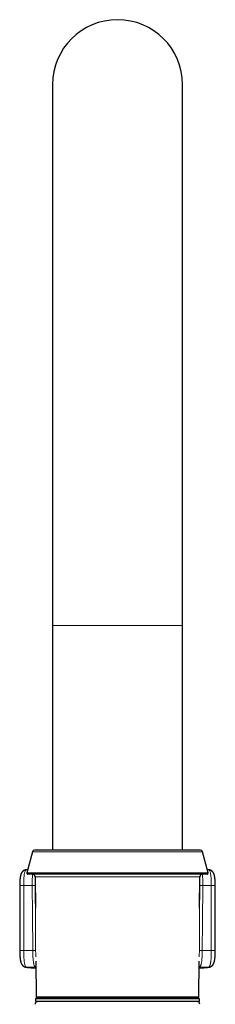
# Model space of a CAD drawing. Header units: millimetres. Extents: x 8 to 927, y 12 to 1100.
# Tile 29 of 30: x 461 to 497, y 918 to 1100. Entities that reach past the tile are written whole.
import ezdxf

# ---------------------------------------------------------------- set-up
doc = ezdxf.new("R2010")
doc.units = ezdxf.units.MM

msp = doc.modelspace()

# ---------------------------------------------------------------- linework, layer by layer
at = {"color": 7, "linetype": 'Continuous', "lineweight": 30}
for p, q in [((467.29, 1087.8), (467.29, 987.8)), ((491.29, 987.8), (491.29, 1087.8)), ((467.29, 987.8), (467.29, 946.3)), ((491.29, 946.3), (491.29, 987.8)), ((463.6, 946), (462.55, 942.12)), ((494.59, 946.3), (463.98, 946.3)), ((496.02, 942.12), (494.98, 946)), ((462.45, 942.65), (462.43, 942.65)), ((462.7, 942.65), (462.45, 942.65)), ((495.83, 941.86), (462.75, 941.86)), ((464.09, 941.37), (464.14, 935.56)), ((494.43, 935.56), (494.48, 941.37)), ((496.12, 942.65), (495.87, 942.65)), ((496.14, 942.65), (496.12, 942.65)), ((461.24, 939.72), (461.24, 927.73)), ((497.33, 927.73), (497.33, 939.72)), ((461.24, 927.73), (461.24, 927.73)), ((461.24, 927.73), (461.24, 927.73)), ((497.33, 927.73), (497.33, 927.73)), ((497.33, 927.73), (497.33, 927.73)), ((462.38, 924.67), (462.35, 924.67)), ((464.23, 925.8), (464.28, 919.17)), ((494.29, 919.17), (494.35, 925.8)), ((496.2, 924.67), (496.22, 924.67)), ((464.14, 918.8), (464.14, 918.3)), ((494.44, 918.8), (464.14, 918.8)), ((494.44, 918.3), (464.14, 918.3)), ((494.09, 918.97), (464.48, 918.97)), ((467.29, 918.97), (467.29, 918.8)), ((469.04, 918.97), (469.04, 918.8)), ((489.54, 918.8), (489.54, 918.97)), ((491.29, 918.8), (491.29, 918.97)), ((494.44, 918.3), (494.44, 918.8))]:
    msp.add_line(p, q, dxfattribs=at)
at = {"color": 8, "linetype": 'Continuous', "lineweight": 0}
for p, q in [((467.29, 987.8), (479.29, 987.8)), ((479.29, 987.8), (491.29, 987.8)), ((494.98, 946), (463.6, 946)), ((496.02, 942.12), (462.55, 942.12)), ((494.48, 941.37), (464.09, 941.37)), ((461.97, 939.75), (461.97, 927.76)), ((496.6, 927.76), (496.6, 939.75)), ((461.97, 927.76), (463.64, 927.76)), ((494.94, 927.76), (496.6, 927.76)), ((464.2, 924.67), (462.47, 924.66)), ((464.2, 924.67), (464.24, 924.67)), ((464.24, 924.66), (464.2, 924.67)), ((494.37, 924.67), (494.34, 924.67)), ((494.37, 924.67), (494.34, 924.66)), ((496.1, 924.66), (494.37, 924.67)), ((464.28, 919.17), (494.29, 919.17))]:
    msp.add_line(p, q, dxfattribs=at)
at = {"color": 8, "linetype": 'Continuous', "lineweight": 0, "flags": 128}
for points in [[(463.53, 939.75), (462.66, 939.75), (461.97, 939.75)], [(463.64, 927.76), (463.58, 934.48), (463.53, 939.75)], [(464.07, 939.74), (464.13, 933.03), (464.18, 927.75)], [(494.4, 927.75), (494.45, 934.47), (494.5, 939.74)], [(495.04, 939.75), (494.98, 933.04), (494.94, 927.76)], [(496.6, 939.75), (495.73, 939.75), (495.04, 939.75)], [(462.47, 924.66), (462.41, 924.66), (462.38, 924.67)], [(496.1, 924.66), (496.16, 924.66), (496.2, 924.67)]]:
    msp.add_lwpolyline(points, dxfattribs=at)
at = {"color": 7, "linetype": 'Continuous', "lineweight": 30}
for centre, radius, start, end in [((479.29, 1087.8), 12, 0, 180), ((463.98, 945.9), 0.4, 90, 165), ((494.59, 945.9), 0.4, 15, 90), ((462.75, 942.06), 0.2, 165, 270), ((463.59, 941.36), 0.5, 0.5, 90), ((494.98, 941.36), 0.5, 90, 179.5), ((495.83, 942.06), 0.2, 270, 15), ((464.48, 919.17), 0.2, 180.5, 270), ((494.09, 919.17), 0.2, 270, 359.5), ((464.58, 917.8), 0.5, 90, 179.5225), ((493.99, 917.8), 0.5, 0.4775, 90)]:
    msp.add_arc(centre, radius, start, end, dxfattribs=at)
at = {"color": 8, "linetype": 'Continuous', "lineweight": 0}
for centre, radius, start, end in [((461.79, 934.49), 5.26, 88.0591, 96.0202), ((463.71, 934.46), 5.29, 86.0198, 91.8672), ((494.87, 934.46), 5.29, 88.1328, 93.9802), ((496.78, 934.49), 5.26, 83.9798, 91.9409), ((461.8, 922.29), 5.47, 88.1648, 95.8289), ((463.81, 922.47), 5.3, 86.0213, 91.8663), ((494.76, 922.47), 5.3, 88.1337, 93.9787), ((496.78, 922.29), 5.47, 84.1711, 91.8352), ((465.73, 954.74), 30.26, 263.8268, 267.1741), ((492.95, 953.45), 28.96, 272.7507, 276.2481)]:
    msp.add_arc(centre, radius, start, end, dxfattribs=at)
at = {"color": 7, "linetype": 'Continuous', "lineweight": 30}
for points, knots in [([(462.43, 942.65), (462.4, 942.65), (462.35, 942.65), (462.28, 942.64), (462.22, 942.62), (462.17, 942.61), (462.14, 942.6), (462.11, 942.59), (462.08, 942.57), (462.05, 942.56), (462.02, 942.54), (461.99, 942.53), (461.95, 942.51), (461.91, 942.48), (461.87, 942.45), (461.83, 942.42), (461.8, 942.39), (461.77, 942.36), (461.74, 942.32), (461.71, 942.29), (461.69, 942.26), (461.65, 942.22), (461.62, 942.17), (461.58, 942.11), (461.55, 942.04), (461.51, 941.97), (461.48, 941.9), (461.46, 941.82), (461.43, 941.76), (461.42, 941.69), (461.4, 941.64), (461.39, 941.58), (461.38, 941.53), (461.36, 941.48), (461.36, 941.43), (461.35, 941.38), (461.34, 941.34), (461.33, 941.28), (461.32, 941.22), (461.31, 941.16), (461.31, 941.1), (461.3, 941.04), (461.3, 941.01), (461.29, 940.98), (461.29, 940.96), (461.29, 940.93), (461.29, 940.89), (461.28, 940.84), (461.28, 940.78), (461.27, 940.7), (461.27, 940.61), (461.26, 940.5), (461.25, 940.39), (461.25, 940.27), (461.25, 940.15), (461.24, 940.02), (461.24, 939.87), (461.24, 939.78), (461.24, 939.72)], [0, 0, 0, 0, 0.021767, 0.040309, 0.055288, 0.067642, 0.076522, 0.085405, 0.094477, 0.103614, 0.112735, 0.121988, 0.132364, 0.150437, 0.165493, 0.175624, 0.188814, 0.206335, 0.219968, 0.229493, 0.241883, 0.257157, 0.280464, 0.305306, 0.329231, 0.351633, 0.38345, 0.411066, 0.436206, 0.456237, 0.477703, 0.495055, 0.512589, 0.5307, 0.547587, 0.560053, 0.574024, 0.59013, 0.608355, 0.628682, 0.648618, 0.662365, 0.67312, 0.6809, 0.685943, 0.692776, 0.703174, 0.717128, 0.734627, 0.755655, 0.780195, 0.808224, 0.839721, 0.867399, 0.897269, 0.929323, 0.963562, 1, 1, 1, 1]), ([(497.33, 939.72), (497.33, 939.78), (497.33, 939.89), (497.33, 940.05), (497.33, 940.2), (497.32, 940.33), (497.32, 940.46), (497.31, 940.57), (497.3, 940.66), (497.3, 940.74), (497.29, 940.81), (497.29, 940.86), (497.29, 940.9), (497.28, 940.95), (497.28, 940.99), (497.27, 941.05), (497.26, 941.14), (497.25, 941.24), (497.23, 941.34), (497.22, 941.43), (497.2, 941.5), (497.19, 941.55), (497.18, 941.6), (497.17, 941.64), (497.16, 941.69), (497.14, 941.74), (497.13, 941.8), (497.1, 941.86), (497.08, 941.92), (497.06, 941.97), (497.04, 942.02), (497.01, 942.06), (496.99, 942.1), (496.97, 942.14), (496.95, 942.17), (496.93, 942.21), (496.9, 942.25), (496.86, 942.29), (496.83, 942.33), (496.81, 942.35), (496.8, 942.37), (496.78, 942.38), (496.76, 942.4), (496.73, 942.43), (496.7, 942.45), (496.66, 942.48), (496.62, 942.51), (496.58, 942.53), (496.54, 942.55), (496.5, 942.57), (496.47, 942.58), (496.45, 942.59), (496.43, 942.6), (496.41, 942.61), (496.36, 942.62), (496.3, 942.64), (496.23, 942.65), (496.17, 942.65), (496.14, 942.65)], [0, 0, 0, 0, 0.04152, 0.079948, 0.115336, 0.14771, 0.1804, 0.209319, 0.234457, 0.255802, 0.273341, 0.287061, 0.298758, 0.310323, 0.323044, 0.336935, 0.363531, 0.394132, 0.426932, 0.459263, 0.476126, 0.493258, 0.510455, 0.525879, 0.539855, 0.55656, 0.580096, 0.603346, 0.623774, 0.642331, 0.661988, 0.68108, 0.694784, 0.707779, 0.72035, 0.733857, 0.750173, 0.772047, 0.783784, 0.792402, 0.799069, 0.806655, 0.815293, 0.824613, 0.839559, 0.853431, 0.865602, 0.877371, 0.891484, 0.904794, 0.914493, 0.918304, 0.923795, 0.931447, 0.941235, 0.957493, 0.977195, 1, 1, 1, 1]), ([(461.24, 927.73), (461.24, 927.68), (461.24, 927.57), (461.24, 927.41), (461.25, 927.27), (461.25, 927.13), (461.26, 927.01), (461.26, 926.9), (461.27, 926.81), (461.27, 926.72), (461.28, 926.64), (461.28, 926.56), (461.29, 926.5), (461.29, 926.45), (461.3, 926.41), (461.3, 926.37), (461.31, 926.33), (461.31, 926.28), (461.32, 926.23), (461.33, 926.16), (461.34, 926.09), (461.35, 926.02), (461.36, 925.95), (461.38, 925.88), (461.39, 925.8), (461.41, 925.71), (461.43, 925.64), (461.45, 925.58), (461.47, 925.54), (461.48, 925.49), (461.49, 925.45), (461.51, 925.41), (461.53, 925.36), (461.55, 925.31), (461.58, 925.26), (461.61, 925.2), (461.65, 925.14), (461.69, 925.08), (461.73, 925.03), (461.77, 924.99), (461.82, 924.93), (461.88, 924.88), (461.94, 924.84), (461.99, 924.8), (462.03, 924.78), (462.05, 924.77), (462.08, 924.76), (462.1, 924.75), (462.12, 924.74), (462.13, 924.73), (462.14, 924.73), (462.16, 924.72), (462.17, 924.72), (462.19, 924.71), (462.23, 924.7), (462.26, 924.69), (462.3, 924.68), (462.34, 924.67), (462.36, 924.67), (462.38, 924.67)], [0, 0, 0, 0, 0.039271, 0.075999, 0.110235, 0.142008, 0.17133, 0.198204, 0.22263, 0.244602, 0.2667, 0.285576, 0.301216, 0.31391, 0.325558, 0.336499, 0.34673, 0.358351, 0.373874, 0.393702, 0.416475, 0.437799, 0.457339, 0.475075, 0.504767, 0.532726, 0.560172, 0.576665, 0.594136, 0.609238, 0.622076, 0.637109, 0.654935, 0.673087, 0.693502, 0.715905, 0.739969, 0.762699, 0.780954, 0.798117, 0.82053, 0.843709, 0.865001, 0.887279, 0.894223, 0.902001, 0.910606, 0.918712, 0.921727, 0.92411, 0.927822, 0.931793, 0.936252, 0.941241, 0.946843, 0.960498, 0.971766, 0.984908, 1, 1, 1, 1]), ([(496.2, 924.67), (496.2, 924.67), (496.22, 924.67), (496.24, 924.68), (496.26, 924.68), (496.28, 924.68), (496.29, 924.69), (496.3, 924.69), (496.31, 924.69), (496.32, 924.69), (496.33, 924.69), (496.35, 924.7), (496.36, 924.7), (496.37, 924.71), (496.39, 924.71), (496.41, 924.72), (496.43, 924.73), (496.47, 924.74), (496.52, 924.77), (496.59, 924.81), (496.66, 924.85), (496.72, 924.9), (496.77, 924.95), (496.82, 925), (496.86, 925.05), (496.89, 925.09), (496.92, 925.13), (496.94, 925.17), (496.97, 925.21), (496.99, 925.26), (497.01, 925.3), (497.03, 925.34), (497.05, 925.38), (497.07, 925.42), (497.08, 925.46), (497.1, 925.5), (497.12, 925.57), (497.15, 925.67), (497.18, 925.79), (497.21, 925.93), (497.23, 926.08), (497.25, 926.21), (497.26, 926.29), (497.27, 926.33), (497.27, 926.36), (497.27, 926.39), (497.28, 926.42), (497.28, 926.47), (497.29, 926.53), (497.29, 926.6), (497.3, 926.69), (497.31, 926.79), (497.31, 926.91), (497.32, 927.03), (497.32, 927.16), (497.33, 927.29), (497.33, 927.43), (497.33, 927.58), (497.33, 927.68), (497.33, 927.73)], [0, 0, 0, 0, 0.015831, 0.028128, 0.037093, 0.040483, 0.043309, 0.045812, 0.048326, 0.051184, 0.054574, 0.060791, 0.063547, 0.066226, 0.068967, 0.076107, 0.08288, 0.088661, 0.107438, 0.13168, 0.151844, 0.17833, 0.199044, 0.2175, 0.238056, 0.254214, 0.267379, 0.281057, 0.296879, 0.315594, 0.330762, 0.345744, 0.359774, 0.37325, 0.388084, 0.404474, 0.418912, 0.458891, 0.499403, 0.54389, 0.587682, 0.633853, 0.646868, 0.657586, 0.666019, 0.672538, 0.681295, 0.693473, 0.70906, 0.728045, 0.750411, 0.77614, 0.805213, 0.837604, 0.865892, 0.896277, 0.928753, 0.963322, 1, 1, 1, 1]), ([(462.38, 924.67), (462.39, 924.67), (462.43, 924.66), (462.51, 924.65), (462.61, 924.64), (462.71, 924.63), (462.81, 924.62), (462.92, 924.61), (463.03, 924.6), (463.14, 924.59), (463.26, 924.58), (463.39, 924.57), (463.51, 924.57), (463.64, 924.56), (463.78, 924.55), (463.92, 924.54), (464.06, 924.53), (464.17, 924.53), (464.23, 924.52), (464.24, 924.52)], [0, 0, 0, 0, 0.032555, 0.099434, 0.165456, 0.230688, 0.295315, 0.359473, 0.423255, 0.486735, 0.549967, 0.612992, 0.675845, 0.738552, 0.801135, 0.863611, 0.925994, 0.988298, 1, 1, 1, 1]), ([(494.33, 924.52), (494.34, 924.52), (494.39, 924.52), (494.49, 924.53), (494.63, 924.54), (494.77, 924.55), (494.91, 924.56), (495.04, 924.56), (495.17, 924.57), (495.29, 924.58), (495.41, 924.59), (495.52, 924.6), (495.64, 924.61), (495.74, 924.62), (495.84, 924.63), (495.94, 924.64), (496.04, 924.65), (496.12, 924.66), (496.17, 924.66), (496.2, 924.67)], [0, 0, 0, 0, 0.002665, 0.064833, 0.127062, 0.18936, 0.251738, 0.314207, 0.37678, 0.439477, 0.502316, 0.565324, 0.628532, 0.691981, 0.755722, 0.819821, 0.884367, 0.949479, 1, 1, 1, 1])]:
    msp.add_open_spline(points, degree=3, knots=knots, dxfattribs=at)
at = {"color": 8, "linetype": 'Continuous', "lineweight": 0}
for points, knots in [([(462.43, 942.65), (462.42, 942.64), (462.38, 942.64), (462.32, 942.58), (462.25, 942.47), (462.19, 942.31), (462.13, 942.1), (462.09, 941.85), (462.05, 941.57), (462.02, 941.24), (462, 940.9), (461.98, 940.53), (461.97, 940.14), (461.97, 939.88), (461.97, 939.75)], [0, 0, 0, 0, 0.044833, 0.131687, 0.218474, 0.305181, 0.391795, 0.478376, 0.565055, 0.65191, 0.738919, 0.825984, 0.913013, 1, 1, 1, 1]), ([(463.53, 939.75), (463.53, 939.89), (463.53, 940.15), (463.54, 940.53), (463.55, 940.9), (463.57, 941.25), (463.6, 941.57), (463.62, 941.77), (463.64, 941.86), (463.64, 941.86)], [0, 0, 0, 0, 0.165871, 0.331838, 0.497885, 0.66383, 0.829488, 0.994828, 1, 1, 1, 1]), ([(494.94, 941.86), (494.94, 941.86), (494.95, 941.77), (494.97, 941.57), (495, 941.25), (495.02, 940.9), (495.04, 940.54), (495.04, 940.15), (495.04, 939.89), (495.04, 939.75)], [0, 0, 0, 0, 0.004408, 0.169642, 0.33506, 0.500777, 0.666792, 0.833134, 1, 1, 1, 1]), ([(496.6, 939.75), (496.6, 939.88), (496.6, 940.15), (496.59, 940.53), (496.57, 940.9), (496.55, 941.25), (496.52, 941.57), (496.48, 941.85), (496.44, 942.1), (496.39, 942.31), (496.32, 942.47), (496.26, 942.58), (496.19, 942.64), (496.15, 942.64), (496.14, 942.65)], [0, 0, 0, 0, 0.087541, 0.174779, 0.261829, 0.348715, 0.435445, 0.522079, 0.608706, 0.6954, 0.782161, 0.868895, 0.955493, 1, 1, 1, 1]), ([(464.1, 940.86), (464.09, 940.8), (464.09, 940.67), (464.08, 940.46), (464.07, 940.23), (464.07, 939.99), (464.07, 939.83), (464.07, 939.74)], [0, 0, 0, 0, 0.163901, 0.373117, 0.580942, 0.789275, 1, 1, 1, 1]), ([(494.5, 939.74), (494.5, 939.83), (494.5, 939.99), (494.5, 940.23), (494.49, 940.46), (494.49, 940.67), (494.48, 940.8), (494.48, 940.85)], [0, 0, 0, 0, 0.211931, 0.421754, 0.631379, 0.842718, 1, 1, 1, 1]), ([(461.97, 927.76), (461.97, 927.64), (461.97, 927.41), (461.98, 927.07), (461.99, 926.75), (462.01, 926.44), (462.03, 926.15), (462.06, 925.89), (462.09, 925.65), (462.13, 925.42), (462.17, 925.2), (462.22, 925), (462.28, 924.85), (462.34, 924.75), (462.41, 924.68), (462.45, 924.67), (462.47, 924.66)], [0, 0, 0, 0, 0.074029, 0.146507, 0.217439, 0.286825, 0.354669, 0.420973, 0.48574, 0.548973, 0.630881, 0.710079, 0.786579, 0.86039, 0.931526, 1, 1, 1, 1]), ([(464.2, 924.67), (464.17, 924.68), (464.11, 924.69), (464.02, 924.78), (463.95, 924.9), (463.9, 925.05), (463.86, 925.18), (463.83, 925.28), (463.82, 925.36), (463.8, 925.44), (463.78, 925.52), (463.76, 925.65), (463.74, 925.85), (463.71, 926.13), (463.68, 926.44), (463.66, 926.75), (463.65, 927.07), (463.64, 927.41), (463.64, 927.64), (463.64, 927.76)], [0, 0, 0, 0, 0.081327, 0.16338, 0.246187, 0.308823, 0.37191, 0.397284, 0.422731, 0.448255, 0.473855, 0.499532, 0.565179, 0.637921, 0.717761, 0.782322, 0.850882, 0.923441, 1, 1, 1, 1]), ([(464.18, 927.75), (464.18, 927.67), (464.18, 927.51), (464.19, 927.27), (464.2, 927.03), (464.21, 926.8), (464.22, 926.65), (464.22, 926.58)], [0, 0, 0, 0, 0.202631, 0.403241, 0.603654, 0.805699, 1, 1, 1, 1]), ([(494.35, 926.58), (494.35, 926.59), (494.36, 926.66), (494.37, 926.81), (494.38, 927.03), (494.39, 927.27), (494.39, 927.51), (494.4, 927.67), (494.4, 927.75)], [0, 0, 0, 0, 0.034195, 0.197071, 0.397928, 0.59749, 0.797577, 1, 1, 1, 1]), ([(494.94, 927.76), (494.94, 927.69), (494.93, 927.54), (494.93, 927.31), (494.92, 927.04), (494.91, 926.76), (494.89, 926.45), (494.87, 926.14), (494.84, 925.85), (494.81, 925.62), (494.77, 925.44), (494.74, 925.28), (494.71, 925.15), (494.67, 925.02), (494.62, 924.9), (494.55, 924.78), (494.47, 924.69), (494.4, 924.68), (494.37, 924.67)], [0, 0, 0, 0, 0.046583, 0.096924, 0.14548, 0.214951, 0.280411, 0.36143, 0.435332, 0.502119, 0.550595, 0.601634, 0.652386, 0.702857, 0.753053, 0.836078, 0.918384, 1, 1, 1, 1]), ([(496.1, 924.66), (496.13, 924.67), (496.18, 924.69), (496.26, 924.78), (496.31, 924.89), (496.35, 925.01), (496.38, 925.1), (496.41, 925.21), (496.44, 925.33), (496.46, 925.46), (496.49, 925.64), (496.52, 925.87), (496.55, 926.17), (496.57, 926.48), (496.58, 926.8), (496.59, 927.07), (496.6, 927.32), (496.6, 927.54), (496.6, 927.69), (496.6, 927.76)], [0, 0, 0, 0, 0.082493, 0.165322, 0.248503, 0.290253, 0.332098, 0.374039, 0.416079, 0.45822, 0.500463, 0.571547, 0.647736, 0.729034, 0.793383, 0.860612, 0.907045, 0.95476, 1, 1, 1, 1])]:
    msp.add_open_spline(points, degree=3, knots=knots, dxfattribs=at)

doc.saveas('drawing.dxf')
